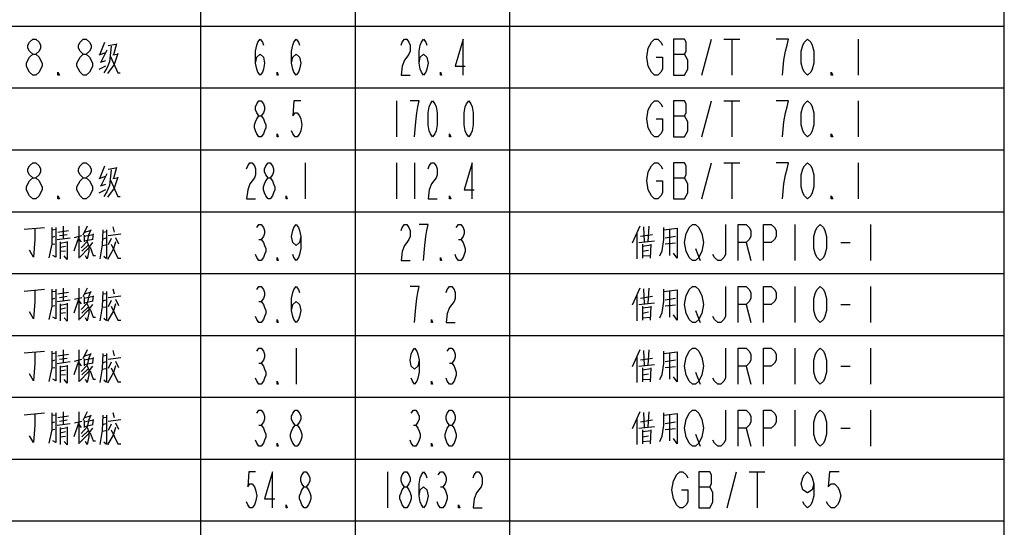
# Model space of a CAD drawing. Header units: millimetres. Extents: x 0 to 5902, y 0 to 4136.
# Tile 48 of 59: x 5416 to 5894, y 2877 to 3123. Entities that reach past the tile are written whole.
import ezdxf

# ---------------------------------------------------------------- set-up
doc = ezdxf.new("R2010")
doc.units = ezdxf.units.MM
doc.header["$LTSCALE"] = 81.675
doc.layers.get('0').update_dxf_attribs({"linetype": 'CONTINUOUS'})
doc.layers.add('010008340000_DXF_TABLE', color=7, linetype='CONTINUOUS')

# ---------------------------------------------------------------- blocks, each defined once
blk = doc.blocks.new('TABLE_BL0', base_point=(5418.04, 2054.83))
at = {"layer": '010008340000_DXF_TABLE', "color": 2, "linetype": 'Continuous'}
for p, q in [((5504.17, 330.25), (5504.17, 3780.25)), ((5579.17, 360.25), (5579.17, 3780.25)), ((5654.17, 330.25), (5654.17, 3780.25)), ((5894.17, 330.25), (5894.17, 3780.25)), ((4934.17, 3120.25), (5894.17, 3120.25)), ((4934.17, 3090.25), (5894.17, 3090.25)), ((4934.17, 3060.25), (5894.17, 3060.25)), ((4934.17, 3030.25), (5894.17, 3030.25)), ((4934.17, 3000.25), (5894.17, 3000.25)), ((4934.17, 2970.25), (5894.17, 2970.25)), ((4934.17, 2940.25), (5894.17, 2940.25)), ((4934.17, 2910.25), (5894.17, 2910.25)), ((4934.17, 2880.25), (5894.17, 2880.25))]:
    blk.add_line(p, q, dxfattribs=at)
at = {"layer": '010008340000_DXF_TABLE', "color": 5, "linetype": 'Continuous'}
for p, q in [((5457.42, 3112.31), (5455.09, 3106.67)), ((5459.17, 3110.9), (5462.96, 3111.46)), ((5463.25, 3111.75), (5461.79, 3106.38)), ((5747.37, 3096.5), (5751.97, 3114)), ((5758.09, 3114), (5765.75, 3114)), ((5761.92, 3114), (5761.92, 3096.5)), ((5823.17, 3114), (5823.17, 3096.5)), ((5454.79, 3106.38), (5458, 3107.51)), ((5458.59, 3108.64), (5455.67, 3102.71)), ((5461.5, 3106.38), (5463.54, 3106.67)), ((5733.59, 3106.71), (5738.95, 3106.71)), ((5455.38, 3102.71), (5458, 3103.56)), ((5454.79, 3099.33), (5458, 3101.02)), ((5599.17, 3084), (5599.17, 3066.5)), ((5747.37, 3066.5), (5751.97, 3084)), ((5758.09, 3084), (5765.75, 3084)), ((5761.92, 3084), (5761.92, 3066.5)), ((5823.17, 3084), (5823.17, 3066.5)), ((5733.59, 3076.71), (5738.95, 3076.71)), ((5457.42, 3052.31), (5455.09, 3046.67)), ((5459.17, 3050.9), (5462.96, 3051.46)), ((5463.25, 3051.75), (5461.79, 3046.38)), ((5554.79, 3054), (5554.79, 3036.5)), ((5599.17, 3054), (5599.17, 3036.5)), ((5607.92, 3054), (5607.92, 3036.5)), ((5747.37, 3036.5), (5751.97, 3054)), ((5758.09, 3054), (5765.75, 3054)), ((5761.92, 3054), (5761.92, 3036.5)), ((5823.17, 3054), (5823.17, 3036.5)), ((5454.79, 3046.38), (5458, 3047.51)), ((5458.59, 3048.64), (5455.67, 3042.71)), ((5461.5, 3046.38), (5463.54, 3046.67)), ((5733.59, 3046.71), (5738.95, 3046.71)), ((5454.79, 3039.33), (5458, 3041.02)), ((5455.38, 3042.71), (5458, 3043.56)), ((5418.34, 3021.75), (5428.25, 3022.59)), ((5423.59, 3022.03), (5423.59, 3016.67)), ((5431.75, 3021.46), (5433.79, 3021.75)), ((5434.67, 3020.34), (5439.92, 3021.18)), ((5437.29, 3023.16), (5437.29, 3017.23)), ((5444.88, 3023.16), (5444.88, 3007.63)), ((5448.96, 3023.16), (5446.92, 3018.92)), ((5447.79, 3020.34), (5450.42, 3021.18)), ((5450.71, 3021.46), (5449.54, 3018.92)), ((5456.54, 3021.46), (5456.25, 3014.13)), ((5458.29, 3021.46), (5458.29, 3007.63)), ((5461.5, 3022.88), (5462.09, 3020.34)), ((5717.29, 3023.16), (5713.5, 3014.97)), ((5719.04, 3022.88), (5719.34, 3015.54)), ((5721.67, 3023.16), (5721.09, 3015.82)), ((5728.96, 3021.46), (5735.38, 3022.31)), ((5731.88, 3009.04), (5731.88, 3021.46)), ((5792.54, 3024), (5792.54, 3006.5)), ((5829.29, 3024), (5829.29, 3006.5)), ((5431.75, 3017.79), (5433.21, 3018.36)), ((5434.38, 3016.67), (5440.79, 3017.51)), ((5435.54, 3018.64), (5439.34, 3019.21)), ((5444.88, 3018.08), (5442.54, 3011.02)), ((5442.84, 3017.79), (5446.34, 3018.64)), ((5444.88, 3016.95), (5446.04, 3015.54)), ((5447.5, 3018.36), (5451.88, 3019.21)), ((5447.5, 3018.92), (5447.5, 3015.54)), ((5447.5, 3016.1), (5451.88, 3016.95)), ((5451.88, 3019.49), (5451.59, 3016.95)), ((5456.54, 3020.34), (5458.29, 3020.62)), ((5456.54, 3016.95), (5458, 3017.51)), ((5459.17, 3018.64), (5465.29, 3019.49)), ((5460.63, 3017.23), (5459.17, 3014.13)), ((5462.67, 3017.79), (5464.13, 3014.69)), ((5532.37, 3016.71), (5533.47, 3016.71)), ((5629.25, 3016.71), (5630.34, 3016.71)), ((5715.84, 3019.77), (5715.84, 3007.35)), ((5716.71, 3015.25), (5724.29, 3016.1)), ((5717.59, 3018.36), (5723.42, 3019.21)), ((5729.54, 3017.51), (5734.5, 3018.36)), ((5431.75, 3014.41), (5433.21, 3014.69)), ((5435.84, 3015.54), (5435.84, 3007.35)), ((5435.84, 3014.97), (5439.34, 3015.54)), ((5435.84, 3013), (5438.46, 3013.56)), ((5435.84, 3011.02), (5438.46, 3011.3)), ((5449.84, 3012.71), (5445.46, 3008.2)), ((5449.54, 3014.13), (5446.34, 3011.02)), ((5451.59, 3015.25), (5449.84, 3013)), ((5456.25, 3014.13), (5455.09, 3007.35)), ((5456.25, 3013.84), (5458, 3014.13)), ((5718.46, 3014.41), (5718.46, 3007.63)), ((5718.46, 3013.56), (5722.54, 3014.13)), ((5718.46, 3011.02), (5721.38, 3011.59)), ((5722.54, 3014.41), (5722.25, 3007.63)), ((5734.5, 3014.97), (5729.54, 3014.41)), ((5744.31, 3012.34), (5746.61, 3006.5)), ((5768.81, 3015.25), (5771.11, 3006.5)), ((5814.75, 3015.25), (5819.34, 3015.25)), ((5448.96, 3007.35), (5448.09, 3008.76)), ((5458.29, 3007.35), (5457.13, 3008.48)), ((5718.46, 3008.76), (5722.25, 3009.04)), ((5418.34, 2991.75), (5428.25, 2992.59)), ((5423.59, 2992.03), (5423.59, 2986.67)), ((5437.29, 2993.16), (5437.29, 2987.23)), ((5444.88, 2993.16), (5444.88, 2977.63)), ((5448.96, 2993.16), (5446.92, 2988.92)), ((5461.5, 2992.88), (5462.09, 2990.33)), ((5717.29, 2993.16), (5713.5, 2984.97)), ((5719.04, 2992.88), (5719.34, 2985.54)), ((5721.67, 2993.16), (5721.09, 2985.82)), ((5728.96, 2991.46), (5735.38, 2992.31)), ((5792.54, 2994), (5792.54, 2976.5)), ((5829.29, 2994), (5829.29, 2976.5)), ((5431.75, 2991.46), (5433.79, 2991.75)), ((5431.75, 2987.79), (5433.21, 2988.36)), ((5434.38, 2986.67), (5440.79, 2987.51)), ((5434.67, 2990.33), (5439.92, 2991.18)), ((5435.54, 2988.64), (5439.34, 2989.21)), ((5444.88, 2988.08), (5442.54, 2981.02)), ((5442.84, 2987.79), (5446.34, 2988.64)), ((5447.5, 2988.36), (5451.88, 2989.21)), ((5447.5, 2988.92), (5447.5, 2985.54)), ((5447.79, 2990.33), (5450.42, 2991.18)), ((5450.71, 2991.46), (5449.54, 2988.92)), ((5451.88, 2989.49), (5451.59, 2986.95)), ((5456.54, 2991.46), (5456.25, 2984.13)), ((5456.54, 2990.33), (5458.29, 2990.62)), ((5456.54, 2986.95), (5458, 2987.51)), ((5458.29, 2991.46), (5458.29, 2977.63)), ((5459.17, 2988.64), (5465.29, 2989.49)), ((5460.63, 2987.23), (5459.17, 2984.13)), ((5462.67, 2987.79), (5464.13, 2984.69)), ((5715.84, 2989.77), (5715.84, 2977.35)), ((5717.59, 2988.36), (5723.42, 2989.21)), ((5729.54, 2987.51), (5734.5, 2988.36)), ((5731.88, 2979.04), (5731.88, 2991.46)), ((5431.75, 2984.41), (5433.21, 2984.69)), ((5435.84, 2985.54), (5435.84, 2977.35)), ((5435.84, 2984.97), (5439.34, 2985.54)), ((5435.84, 2983), (5438.46, 2983.56)), ((5444.88, 2986.95), (5446.04, 2985.54)), ((5449.84, 2982.71), (5445.46, 2978.2)), ((5449.54, 2984.13), (5446.34, 2981.02)), ((5447.5, 2986.1), (5451.88, 2986.95)), ((5451.59, 2985.25), (5449.84, 2983)), ((5456.25, 2984.13), (5455.09, 2977.35)), ((5456.25, 2983.84), (5458, 2984.13)), ((5532.37, 2986.71), (5533.47, 2986.71)), ((5716.71, 2985.25), (5724.29, 2986.1)), ((5718.46, 2984.41), (5718.46, 2977.63)), ((5718.46, 2983.56), (5722.54, 2984.13)), ((5722.54, 2984.41), (5722.25, 2977.63)), ((5734.5, 2984.97), (5729.54, 2984.41)), ((5768.81, 2985.25), (5771.11, 2976.5)), ((5814.75, 2985.25), (5819.34, 2985.25)), ((5435.84, 2981.02), (5438.46, 2981.3)), ((5448.96, 2977.35), (5448.09, 2978.76)), ((5458.29, 2977.35), (5457.13, 2978.48)), ((5718.46, 2981.02), (5721.38, 2981.58)), ((5718.46, 2978.76), (5722.25, 2979.04)), ((5744.31, 2982.34), (5746.61, 2976.5)), ((5550.42, 2964), (5550.42, 2946.5)), ((5792.54, 2964), (5792.54, 2946.5)), ((5829.29, 2964), (5829.29, 2946.5)), ((5418.34, 2961.75), (5428.25, 2962.59)), ((5423.59, 2962.03), (5423.59, 2956.67)), ((5431.75, 2961.46), (5433.79, 2961.75)), ((5434.67, 2960.34), (5439.92, 2961.18)), ((5435.54, 2958.64), (5439.34, 2959.21)), ((5437.29, 2963.16), (5437.29, 2957.23)), ((5442.84, 2957.79), (5446.34, 2958.64)), ((5444.88, 2963.16), (5444.88, 2947.63)), ((5448.96, 2963.16), (5446.92, 2958.92)), ((5447.5, 2958.36), (5451.88, 2959.21)), ((5447.5, 2958.92), (5447.5, 2955.54)), ((5447.79, 2960.34), (5450.42, 2961.18)), ((5450.71, 2961.46), (5449.54, 2958.92)), ((5451.88, 2959.49), (5451.59, 2956.95)), ((5456.54, 2961.46), (5456.25, 2954.13)), ((5456.54, 2960.34), (5458.29, 2960.62)), ((5458.29, 2961.46), (5458.29, 2947.63)), ((5459.17, 2958.64), (5465.29, 2959.49)), ((5461.5, 2962.88), (5462.09, 2960.34)), ((5717.29, 2963.16), (5713.5, 2954.97)), ((5715.84, 2959.77), (5715.84, 2947.35)), ((5717.59, 2958.36), (5723.42, 2959.21)), ((5719.04, 2962.88), (5719.34, 2955.54)), ((5721.67, 2963.16), (5721.09, 2955.82)), ((5728.96, 2961.46), (5735.38, 2962.31)), ((5731.88, 2949.04), (5731.88, 2961.46)), ((5431.75, 2957.79), (5433.21, 2958.36)), ((5431.75, 2954.41), (5433.21, 2954.69)), ((5434.38, 2956.67), (5440.79, 2957.51)), ((5435.84, 2955.54), (5435.84, 2947.35)), ((5435.84, 2954.97), (5439.34, 2955.54)), ((5444.88, 2958.08), (5442.54, 2951.02)), ((5444.88, 2956.95), (5446.04, 2955.54)), ((5449.54, 2954.13), (5446.34, 2951.02)), ((5447.5, 2956.1), (5451.88, 2956.95)), ((5451.59, 2955.25), (5449.84, 2953)), ((5456.25, 2954.13), (5455.09, 2947.35)), ((5456.25, 2953.84), (5458, 2954.13)), ((5456.54, 2956.95), (5458, 2957.51)), ((5460.63, 2957.23), (5459.17, 2954.13)), ((5462.67, 2957.79), (5464.13, 2954.69)), ((5532.37, 2956.71), (5533.47, 2956.71)), ((5624.87, 2956.71), (5625.97, 2956.71)), ((5716.71, 2955.25), (5724.29, 2956.1)), ((5718.46, 2954.41), (5718.46, 2947.63)), ((5718.46, 2953.56), (5722.54, 2954.13)), ((5722.54, 2954.41), (5722.25, 2947.63)), ((5729.54, 2957.51), (5734.5, 2958.36)), ((5734.5, 2954.97), (5729.54, 2954.41)), ((5768.81, 2955.25), (5771.11, 2946.5)), ((5814.75, 2955.25), (5819.34, 2955.25)), ((5435.84, 2953), (5438.46, 2953.56)), ((5435.84, 2951.02), (5438.46, 2951.3)), ((5449.84, 2952.71), (5445.46, 2948.2)), ((5718.46, 2951.02), (5721.38, 2951.58)), ((5718.46, 2948.76), (5722.25, 2949.04)), ((5744.31, 2952.34), (5746.61, 2946.5)), ((5448.96, 2947.35), (5448.09, 2948.76)), ((5458.29, 2947.35), (5457.13, 2948.48)), ((5418.34, 2931.75), (5428.25, 2932.59)), ((5423.59, 2932.03), (5423.59, 2926.67)), ((5431.75, 2931.46), (5433.79, 2931.75)), ((5434.67, 2930.33), (5439.92, 2931.18)), ((5437.29, 2933.16), (5437.29, 2927.23)), ((5444.88, 2933.16), (5444.88, 2917.63)), ((5448.96, 2933.16), (5446.92, 2928.92)), ((5447.79, 2930.33), (5450.42, 2931.18)), ((5450.71, 2931.46), (5449.54, 2928.92)), ((5456.54, 2931.46), (5456.25, 2924.13)), ((5456.54, 2930.33), (5458.29, 2930.62)), ((5458.29, 2931.46), (5458.29, 2917.63)), ((5461.5, 2932.88), (5462.09, 2930.33)), ((5717.29, 2933.16), (5713.5, 2924.97)), ((5719.04, 2932.88), (5719.34, 2925.54)), ((5721.67, 2933.16), (5721.09, 2925.82)), ((5728.96, 2931.46), (5735.38, 2932.31)), ((5731.88, 2919.04), (5731.88, 2931.46)), ((5792.54, 2934), (5792.54, 2916.5)), ((5829.29, 2934), (5829.29, 2916.5)), ((5431.75, 2927.79), (5433.21, 2928.36)), ((5434.38, 2926.67), (5440.79, 2927.51)), ((5435.54, 2928.64), (5439.34, 2929.21)), ((5435.84, 2925.54), (5435.84, 2917.35)), ((5435.84, 2924.97), (5439.34, 2925.54)), ((5444.88, 2928.08), (5442.54, 2921.02)), ((5442.84, 2927.79), (5446.34, 2928.64)), ((5444.88, 2926.95), (5446.04, 2925.54)), ((5447.5, 2928.36), (5451.88, 2929.21)), ((5447.5, 2928.92), (5447.5, 2925.54)), ((5447.5, 2926.1), (5451.88, 2926.95)), ((5451.59, 2925.25), (5449.84, 2923)), ((5451.88, 2929.49), (5451.59, 2926.95)), ((5456.54, 2926.95), (5458, 2927.51)), ((5459.17, 2928.64), (5465.29, 2929.49)), ((5460.63, 2927.23), (5459.17, 2924.13)), ((5462.67, 2927.79), (5464.13, 2924.69)), ((5532.37, 2926.71), (5533.47, 2926.71)), ((5607.37, 2926.71), (5608.47, 2926.71)), ((5715.84, 2929.77), (5715.84, 2917.35)), ((5716.71, 2925.25), (5724.29, 2926.1)), ((5717.59, 2928.36), (5723.42, 2929.21)), ((5729.54, 2927.51), (5734.5, 2928.36)), ((5768.81, 2925.25), (5771.11, 2916.5)), ((5814.75, 2925.25), (5819.34, 2925.25)), ((5431.75, 2924.41), (5433.21, 2924.69)), ((5435.84, 2923), (5438.46, 2923.56)), ((5435.84, 2921.02), (5438.46, 2921.3)), ((5449.84, 2922.71), (5445.46, 2918.2)), ((5449.54, 2924.13), (5446.34, 2921.02)), ((5456.25, 2924.13), (5455.09, 2917.35)), ((5456.25, 2923.84), (5458, 2924.13)), ((5718.46, 2924.41), (5718.46, 2917.63)), ((5718.46, 2923.56), (5722.54, 2924.13)), ((5718.46, 2921.02), (5721.38, 2921.58)), ((5722.54, 2924.41), (5722.25, 2917.63)), ((5734.5, 2924.97), (5729.54, 2924.41)), ((5744.31, 2922.34), (5746.61, 2916.5)), ((5448.96, 2917.35), (5448.09, 2918.76)), ((5458.29, 2917.35), (5457.13, 2918.48)), ((5718.46, 2918.76), (5722.25, 2919.04)), ((5594.79, 2904), (5594.79, 2886.5)), ((5759.62, 2886.5), (5764.22, 2904)), ((5770.34, 2904), (5778, 2904)), ((5774.17, 2904), (5774.17, 2886.5)), ((5620.5, 2896.71), (5621.59, 2896.71)), ((5745.84, 2896.71), (5751.2, 2896.71))]:
    blk.add_line(p, q, dxfattribs=at)
for points in [[(5422.53, 3106.71), (5421, 3108.17), (5420.23, 3109.63), (5420.23, 3111.09), (5421, 3112.55), (5422.53, 3114), (5424.06, 3114), (5425.59, 3112.55), (5426.36, 3111.09), (5426.36, 3109.63), (5425.59, 3108.17), (5424.06, 3106.71)], [(5447.03, 3106.71), (5445.5, 3108.17), (5444.73, 3109.63), (5444.73, 3111.09), (5445.5, 3112.55), (5447.03, 3114), (5448.56, 3114), (5450.09, 3112.55), (5450.86, 3111.09), (5450.86, 3109.63), (5450.09, 3108.17), (5448.56, 3106.71)], [(5530.73, 3102.34), (5531.28, 3105.25), (5532.92, 3106.71), (5534.56, 3105.25), (5535.11, 3102.34), (5534.56, 3099.42), (5534.01, 3097.96), (5532.92, 3096.5), (5531.83, 3097.96), (5531.28, 3099.42), (5530.73, 3102.34), (5530.73, 3108.17), (5531.28, 3111.09), (5531.83, 3112.55), (5532.92, 3114), (5534.01, 3112.55), (5534.56, 3111.09)], [(5548.23, 3102.34), (5548.78, 3105.25), (5550.42, 3106.71), (5552.06, 3105.25), (5552.61, 3102.34), (5552.06, 3099.42), (5551.51, 3097.96), (5550.42, 3096.5), (5549.32, 3097.96), (5548.78, 3099.42), (5548.23, 3102.34), (5548.23, 3108.17), (5548.78, 3111.09), (5549.32, 3112.55), (5550.42, 3114), (5551.51, 3112.55), (5552.06, 3111.09)], [(5601.36, 3111.09), (5601.9, 3112.55), (5603, 3114), (5604.09, 3114), (5605.18, 3112.55), (5605.73, 3111.09), (5605.73, 3108.17), (5605.18, 3106.71), (5604.09, 3105.25), (5603, 3103.8), (5601.9, 3100.88), (5601.36, 3096.5), (5605.73, 3096.5)], [(5610.11, 3102.34), (5610.65, 3105.25), (5612.29, 3106.71), (5613.93, 3105.25), (5614.48, 3102.34), (5613.93, 3099.42), (5613.39, 3097.96), (5612.29, 3096.5), (5611.2, 3097.96), (5610.65, 3099.42), (5610.11, 3102.34), (5610.11, 3108.17), (5610.65, 3111.09), (5611.2, 3112.55), (5612.29, 3114), (5613.39, 3112.55), (5613.93, 3111.09)], [(5631.43, 3096.5), (5631.43, 3114), (5627.61, 3100.88), (5632.53, 3100.88)], [(5725.17, 3105.25), (5728.23, 3105.25), (5728.23, 3099.42), (5727.47, 3097.96), (5725.93, 3096.5), (5724.4, 3096.5), (5722.87, 3097.96), (5722.11, 3099.42), (5721.34, 3100.88), (5720.58, 3105.25), (5721.34, 3109.63), (5722.11, 3111.09), (5722.87, 3112.55), (5724.4, 3114), (5725.93, 3114), (5727.47, 3112.55), (5728.23, 3111.09)], [(5733.59, 3114), (5733.59, 3096.5), (5738.95, 3096.5), (5739.72, 3097.96), (5740.48, 3099.42), (5740.48, 3103.8), (5739.72, 3105.25), (5738.95, 3106.71), (5739.72, 3108.17), (5739.72, 3112.55), (5738.95, 3114), (5733.59, 3114)], [(5786.42, 3096.5), (5787.18, 3103.8), (5787.95, 3108.17), (5788.72, 3111.09), (5789.48, 3114), (5783.36, 3114)], [(5798.67, 3096.5), (5797.14, 3097.96), (5796.37, 3099.42), (5795.61, 3102.34), (5795.61, 3108.17), (5796.37, 3111.09), (5797.14, 3112.55), (5798.67, 3114), (5800.2, 3112.55), (5800.97, 3111.09), (5801.73, 3108.17), (5801.73, 3102.34), (5800.97, 3099.42), (5800.2, 3097.96), (5798.67, 3096.5)], [(5422.53, 3096.5), (5421, 3097.96), (5420.23, 3099.42), (5419.47, 3100.88), (5419.47, 3102.34), (5420.23, 3103.8), (5421, 3105.25), (5422.53, 3106.71), (5424.06, 3106.71), (5425.59, 3105.25), (5426.36, 3103.8), (5427.12, 3102.34), (5427.12, 3100.88), (5426.36, 3099.42), (5425.59, 3097.96), (5424.06, 3096.5), (5422.53, 3096.5)], [(5447.03, 3096.5), (5445.5, 3097.96), (5444.73, 3099.42), (5443.97, 3100.88), (5443.97, 3102.34), (5444.73, 3103.8), (5445.5, 3105.25), (5447.03, 3106.71), (5448.56, 3106.71), (5450.09, 3105.25), (5450.86, 3103.8), (5451.62, 3102.34), (5451.62, 3100.88), (5450.86, 3099.42), (5450.09, 3097.96), (5448.56, 3096.5), (5447.03, 3096.5)], [(5460.63, 3110.62), (5459.75, 3103), (5458.59, 3099.89), (5457.13, 3097.63)], [(5463.84, 3106.95), (5462.09, 3101.58), (5458.88, 3097.35)], [(5460.34, 3105.54), (5463.84, 3097.63), (5465, 3097.63)], [(5435.54, 3096.5), (5434.78, 3096.5), (5434.78, 3097.96), (5435.54, 3096.5)], [(5541.67, 3096.5), (5541.12, 3096.5), (5541.12, 3097.96), (5541.67, 3096.5)], [(5621.04, 3096.5), (5620.5, 3096.5), (5620.5, 3097.96), (5621.04, 3096.5)], [(5810.92, 3096.5), (5810.15, 3096.5), (5810.15, 3097.96), (5810.92, 3096.5)], [(5532.37, 3076.71), (5531.28, 3078.17), (5530.73, 3079.63), (5530.73, 3081.09), (5531.28, 3082.55), (5532.37, 3084), (5533.47, 3084), (5534.56, 3082.55), (5535.11, 3081.09), (5535.11, 3079.63), (5534.56, 3078.17), (5533.47, 3076.71)], [(5552.61, 3084), (5549.32, 3084), (5548.78, 3076.71), (5549.87, 3078.17), (5550.97, 3078.17), (5552.06, 3076.71), (5552.61, 3075.25), (5553.15, 3072.34), (5552.61, 3069.42), (5552.06, 3067.96), (5550.97, 3066.5), (5549.87, 3066.5), (5548.78, 3067.96), (5548.23, 3069.42)], [(5607.92, 3066.5), (5608.47, 3073.8), (5609.01, 3078.17), (5609.56, 3081.09), (5610.11, 3084), (5605.73, 3084)], [(5616.67, 3066.5), (5615.57, 3067.96), (5615.03, 3069.42), (5614.48, 3072.34), (5614.48, 3078.17), (5615.03, 3081.09), (5615.57, 3082.55), (5616.67, 3084), (5617.76, 3082.55), (5618.31, 3081.09), (5618.86, 3078.17), (5618.86, 3072.34), (5618.31, 3069.42), (5617.76, 3067.96), (5616.67, 3066.5)], [(5634.17, 3066.5), (5633.08, 3067.96), (5632.53, 3069.42), (5631.98, 3072.34), (5631.98, 3078.17), (5632.53, 3081.09), (5633.08, 3082.55), (5634.17, 3084), (5635.26, 3082.55), (5635.81, 3081.09), (5636.36, 3078.17), (5636.36, 3072.34), (5635.81, 3069.42), (5635.26, 3067.96), (5634.17, 3066.5)], [(5725.17, 3075.25), (5728.23, 3075.25), (5728.23, 3069.42), (5727.47, 3067.96), (5725.93, 3066.5), (5724.4, 3066.5), (5722.87, 3067.96), (5722.11, 3069.42), (5721.34, 3070.88), (5720.58, 3075.25), (5721.34, 3079.63), (5722.11, 3081.09), (5722.87, 3082.55), (5724.4, 3084), (5725.93, 3084), (5727.47, 3082.55), (5728.23, 3081.09)], [(5733.59, 3084), (5733.59, 3066.5), (5738.95, 3066.5), (5739.72, 3067.96), (5740.48, 3069.42), (5740.48, 3073.8), (5739.72, 3075.25), (5738.95, 3076.71), (5739.72, 3078.17), (5739.72, 3082.55), (5738.95, 3084), (5733.59, 3084)], [(5786.42, 3066.5), (5787.18, 3073.8), (5787.95, 3078.17), (5788.72, 3081.09), (5789.48, 3084), (5783.36, 3084)], [(5798.67, 3066.5), (5797.14, 3067.96), (5796.37, 3069.42), (5795.61, 3072.34), (5795.61, 3078.17), (5796.37, 3081.09), (5797.14, 3082.55), (5798.67, 3084), (5800.2, 3082.55), (5800.97, 3081.09), (5801.73, 3078.17), (5801.73, 3072.34), (5800.97, 3069.42), (5800.2, 3067.96), (5798.67, 3066.5)], [(5532.37, 3066.5), (5531.28, 3067.96), (5530.73, 3069.42), (5530.18, 3070.88), (5530.18, 3072.34), (5530.73, 3073.8), (5531.28, 3075.25), (5532.37, 3076.71), (5533.47, 3076.71), (5534.56, 3075.25), (5535.11, 3073.8), (5535.65, 3072.34), (5535.65, 3070.88), (5535.11, 3069.42), (5534.56, 3067.96), (5533.47, 3066.5), (5532.37, 3066.5)], [(5541.67, 3066.5), (5541.12, 3066.5), (5541.12, 3067.96), (5541.67, 3066.5)], [(5625.42, 3066.5), (5624.87, 3066.5), (5624.87, 3067.96), (5625.42, 3066.5)], [(5810.92, 3066.5), (5810.15, 3066.5), (5810.15, 3067.96), (5810.92, 3066.5)], [(5422.53, 3046.71), (5421, 3048.17), (5420.23, 3049.63), (5420.23, 3051.09), (5421, 3052.55), (5422.53, 3054), (5424.06, 3054), (5425.59, 3052.55), (5426.36, 3051.09), (5426.36, 3049.63), (5425.59, 3048.17), (5424.06, 3046.71)], [(5447.03, 3046.71), (5445.5, 3048.17), (5444.73, 3049.63), (5444.73, 3051.09), (5445.5, 3052.55), (5447.03, 3054), (5448.56, 3054), (5450.09, 3052.55), (5450.86, 3051.09), (5450.86, 3049.63), (5450.09, 3048.17), (5448.56, 3046.71)], [(5460.63, 3050.62), (5459.75, 3043), (5458.59, 3039.89), (5457.13, 3037.63)], [(5526.36, 3051.09), (5526.9, 3052.55), (5528, 3054), (5529.09, 3054), (5530.18, 3052.55), (5530.73, 3051.09), (5530.73, 3048.17), (5530.18, 3046.71), (5529.09, 3045.25), (5528, 3043.8), (5526.9, 3040.88), (5526.36, 3036.5), (5530.73, 3036.5)], [(5536.75, 3046.71), (5535.65, 3048.17), (5535.11, 3049.63), (5535.11, 3051.09), (5535.65, 3052.55), (5536.75, 3054), (5537.84, 3054), (5538.93, 3052.55), (5539.48, 3051.09), (5539.48, 3049.63), (5538.93, 3048.17), (5537.84, 3046.71)], [(5614.48, 3051.09), (5615.03, 3052.55), (5616.12, 3054), (5617.22, 3054), (5618.31, 3052.55), (5618.86, 3051.09), (5618.86, 3048.17), (5618.31, 3046.71), (5617.22, 3045.25), (5616.12, 3043.8), (5615.03, 3040.88), (5614.48, 3036.5), (5618.86, 3036.5)], [(5635.81, 3036.5), (5635.81, 3054), (5631.98, 3040.88), (5636.9, 3040.88)], [(5725.17, 3045.25), (5728.23, 3045.25), (5728.23, 3039.42), (5727.47, 3037.96), (5725.93, 3036.5), (5724.4, 3036.5), (5722.87, 3037.96), (5722.11, 3039.42), (5721.34, 3040.88), (5720.58, 3045.25), (5721.34, 3049.63), (5722.11, 3051.09), (5722.87, 3052.55), (5724.4, 3054), (5725.93, 3054), (5727.47, 3052.55), (5728.23, 3051.09)], [(5733.59, 3054), (5733.59, 3036.5), (5738.95, 3036.5), (5739.72, 3037.96), (5740.48, 3039.42), (5740.48, 3043.8), (5739.72, 3045.25), (5738.95, 3046.71), (5739.72, 3048.17), (5739.72, 3052.55), (5738.95, 3054), (5733.59, 3054)], [(5786.42, 3036.5), (5787.18, 3043.8), (5787.95, 3048.17), (5788.72, 3051.09), (5789.48, 3054), (5783.36, 3054)], [(5798.67, 3036.5), (5797.14, 3037.96), (5796.37, 3039.42), (5795.61, 3042.34), (5795.61, 3048.17), (5796.37, 3051.09), (5797.14, 3052.55), (5798.67, 3054), (5800.2, 3052.55), (5800.97, 3051.09), (5801.73, 3048.17), (5801.73, 3042.34), (5800.97, 3039.42), (5800.2, 3037.96), (5798.67, 3036.5)], [(5422.53, 3036.5), (5421, 3037.96), (5420.23, 3039.42), (5419.47, 3040.88), (5419.47, 3042.34), (5420.23, 3043.8), (5421, 3045.25), (5422.53, 3046.71), (5424.06, 3046.71), (5425.59, 3045.25), (5426.36, 3043.8), (5427.12, 3042.34), (5427.12, 3040.88), (5426.36, 3039.42), (5425.59, 3037.96), (5424.06, 3036.5), (5422.53, 3036.5)], [(5447.03, 3036.5), (5445.5, 3037.96), (5444.73, 3039.42), (5443.97, 3040.88), (5443.97, 3042.34), (5444.73, 3043.8), (5445.5, 3045.25), (5447.03, 3046.71), (5448.56, 3046.71), (5450.09, 3045.25), (5450.86, 3043.8), (5451.62, 3042.34), (5451.62, 3040.88), (5450.86, 3039.42), (5450.09, 3037.96), (5448.56, 3036.5), (5447.03, 3036.5)], [(5463.84, 3046.95), (5462.09, 3041.58), (5458.88, 3037.35)], [(5460.34, 3045.54), (5463.84, 3037.63), (5465, 3037.63)], [(5536.75, 3036.5), (5535.65, 3037.96), (5535.11, 3039.42), (5534.56, 3040.88), (5534.56, 3042.34), (5535.11, 3043.8), (5535.65, 3045.25), (5536.75, 3046.71), (5537.84, 3046.71), (5538.93, 3045.25), (5539.48, 3043.8), (5540.03, 3042.34), (5540.03, 3040.88), (5539.48, 3039.42), (5538.93, 3037.96), (5537.84, 3036.5), (5536.75, 3036.5)], [(5435.54, 3036.5), (5434.78, 3036.5), (5434.78, 3037.96), (5435.54, 3036.5)], [(5546.04, 3036.5), (5545.5, 3036.5), (5545.5, 3037.96), (5546.04, 3036.5)], [(5625.42, 3036.5), (5624.87, 3036.5), (5624.87, 3037.96), (5625.42, 3036.5)], [(5810.92, 3036.5), (5810.15, 3036.5), (5810.15, 3037.96), (5810.92, 3036.5)], [(5431.75, 3022.59), (5431.75, 3014.41), (5430.29, 3007.92)], [(5433.79, 3022.59), (5433.79, 3008.2), (5432.34, 3009.04)], [(5531.28, 3022.55), (5532.37, 3024), (5533.47, 3024), (5534.56, 3022.55), (5535.11, 3021.09), (5535.11, 3019.63), (5534.56, 3018.17), (5533.47, 3016.71), (5534.56, 3015.25), (5535.11, 3013.8), (5535.65, 3012.34), (5535.65, 3010.88), (5535.11, 3009.42), (5534.56, 3007.96), (5533.47, 3006.5), (5532.37, 3006.5), (5531.28, 3007.96), (5530.73, 3009.42)], [(5552.61, 3018.17), (5552.06, 3015.25), (5550.42, 3013.8), (5548.78, 3015.25), (5548.23, 3018.17), (5548.78, 3021.09), (5549.32, 3022.55), (5550.42, 3024), (5551.51, 3022.55), (5552.06, 3021.09), (5552.61, 3018.17), (5552.61, 3012.34), (5552.06, 3009.42), (5551.51, 3007.96), (5550.42, 3006.5), (5549.32, 3007.96), (5548.78, 3009.42)], [(5601.36, 3021.09), (5601.9, 3022.55), (5603, 3024), (5604.09, 3024), (5605.18, 3022.55), (5605.73, 3021.09), (5605.73, 3018.17), (5605.18, 3016.71), (5604.09, 3015.25), (5603, 3013.8), (5601.9, 3010.88), (5601.36, 3006.5), (5605.73, 3006.5)], [(5612.29, 3006.5), (5612.84, 3013.8), (5613.39, 3018.17), (5613.93, 3021.09), (5614.48, 3024), (5610.11, 3024)], [(5628.15, 3022.55), (5629.25, 3024), (5630.34, 3024), (5631.43, 3022.55), (5631.98, 3021.09), (5631.98, 3019.63), (5631.43, 3018.17), (5630.34, 3016.71), (5631.43, 3015.25), (5631.98, 3013.8), (5632.53, 3012.34), (5632.53, 3010.88), (5631.98, 3009.42), (5631.43, 3007.96), (5630.34, 3006.5), (5629.25, 3006.5), (5628.15, 3007.96), (5627.61, 3009.42)], [(5726.92, 3008.76), (5728.09, 3011.3), (5728.96, 3016.67), (5728.96, 3022.59)], [(5735.38, 3022.31), (5735.38, 3007.63), (5733.63, 3010.17)], [(5746.61, 3009.42), (5745.84, 3007.96), (5744.31, 3006.5), (5742.78, 3006.5), (5741.25, 3007.96), (5740.48, 3009.42), (5739.72, 3010.88), (5738.95, 3015.25), (5739.72, 3019.63), (5740.48, 3021.09), (5741.25, 3022.55), (5742.78, 3024), (5744.31, 3024), (5745.84, 3022.55), (5746.61, 3021.09), (5747.37, 3019.63), (5748.14, 3015.25), (5747.37, 3010.88), (5746.61, 3009.42)], [(5758.86, 3024), (5758.86, 3009.42), (5758.09, 3007.96), (5756.56, 3006.5), (5755.03, 3006.5), (5753.5, 3007.96), (5752.73, 3009.42)], [(5764.98, 3006.5), (5764.98, 3024), (5768.81, 3024), (5770.34, 3022.55), (5771.11, 3021.09), (5771.11, 3018.17), (5770.34, 3016.71), (5768.81, 3015.25), (5764.98, 3015.25)], [(5777.23, 3006.5), (5777.23, 3024), (5781.06, 3024), (5782.59, 3022.55), (5783.36, 3021.09), (5783.36, 3018.17), (5782.59, 3016.71), (5781.06, 3015.25), (5777.23, 3015.25)], [(5804.79, 3006.5), (5803.26, 3007.96), (5802.5, 3009.42), (5801.73, 3012.34), (5801.73, 3018.17), (5802.5, 3021.09), (5803.26, 3022.55), (5804.79, 3024), (5806.33, 3022.55), (5807.09, 3021.09), (5807.86, 3018.17), (5807.86, 3012.34), (5807.09, 3009.42), (5806.33, 3007.96), (5804.79, 3006.5)], [(5423.59, 3016.67), (5423, 3008.2), (5420.96, 3011.59)], [(5449.54, 3018.64), (5448.96, 3015.82), (5446.04, 3012.71)], [(5439.34, 3015.82), (5439.34, 3007.07), (5437.88, 3008.76)], [(5448.96, 3015.54), (5449.84, 3013.56), (5449.84, 3011.02), (5448.96, 3007.35)], [(5450.42, 3013), (5451.88, 3009.04), (5453.04, 3009.04)], [(5462.67, 3015.54), (5461.79, 3012.15), (5458.88, 3007.07)], [(5460.63, 3014.41), (5463.84, 3007.63), (5465.29, 3007.63)], [(5541.67, 3006.5), (5541.12, 3006.5), (5541.12, 3007.96), (5541.67, 3006.5)], [(5621.04, 3006.5), (5620.5, 3006.5), (5620.5, 3007.96), (5621.04, 3006.5)], [(5431.75, 2992.59), (5431.75, 2984.41), (5430.29, 2977.92)], [(5433.79, 2992.59), (5433.79, 2978.2), (5432.34, 2979.04)], [(5531.28, 2992.55), (5532.37, 2994), (5533.47, 2994), (5534.56, 2992.55), (5535.11, 2991.09), (5535.11, 2989.63), (5534.56, 2988.17), (5533.47, 2986.71), (5534.56, 2985.25), (5535.11, 2983.8), (5535.65, 2982.34), (5535.65, 2980.88), (5535.11, 2979.42), (5534.56, 2977.96), (5533.47, 2976.5), (5532.37, 2976.5), (5531.28, 2977.96), (5530.73, 2979.42)], [(5548.23, 2982.34), (5548.78, 2985.25), (5550.42, 2986.71), (5552.06, 2985.25), (5552.61, 2982.34), (5552.06, 2979.42), (5551.51, 2977.96), (5550.42, 2976.5), (5549.32, 2977.96), (5548.78, 2979.42), (5548.23, 2982.34), (5548.23, 2988.17), (5548.78, 2991.09), (5549.32, 2992.55), (5550.42, 2994), (5551.51, 2992.55), (5552.06, 2991.09)], [(5607.92, 2976.5), (5608.47, 2983.8), (5609.01, 2988.17), (5609.56, 2991.09), (5610.11, 2994), (5605.73, 2994)], [(5623.23, 2991.09), (5623.78, 2992.55), (5624.87, 2994), (5625.97, 2994), (5627.06, 2992.55), (5627.61, 2991.09), (5627.61, 2988.17), (5627.06, 2986.71), (5625.97, 2985.25), (5624.87, 2983.8), (5623.78, 2980.88), (5623.23, 2976.5), (5627.61, 2976.5)], [(5726.92, 2978.76), (5728.09, 2981.3), (5728.96, 2986.67), (5728.96, 2992.59)], [(5735.38, 2992.31), (5735.38, 2977.63), (5733.63, 2980.17)], [(5746.61, 2979.42), (5745.84, 2977.96), (5744.31, 2976.5), (5742.78, 2976.5), (5741.25, 2977.96), (5740.48, 2979.42), (5739.72, 2980.88), (5738.95, 2985.25), (5739.72, 2989.63), (5740.48, 2991.09), (5741.25, 2992.55), (5742.78, 2994), (5744.31, 2994), (5745.84, 2992.55), (5746.61, 2991.09), (5747.37, 2989.63), (5748.14, 2985.25), (5747.37, 2980.88), (5746.61, 2979.42)], [(5758.86, 2994), (5758.86, 2979.42), (5758.09, 2977.96), (5756.56, 2976.5), (5755.03, 2976.5), (5753.5, 2977.96), (5752.73, 2979.42)], [(5764.98, 2976.5), (5764.98, 2994), (5768.81, 2994), (5770.34, 2992.55), (5771.11, 2991.09), (5771.11, 2988.17), (5770.34, 2986.71), (5768.81, 2985.25), (5764.98, 2985.25)], [(5777.23, 2976.5), (5777.23, 2994), (5781.06, 2994), (5782.59, 2992.55), (5783.36, 2991.09), (5783.36, 2988.17), (5782.59, 2986.71), (5781.06, 2985.25), (5777.23, 2985.25)], [(5804.79, 2976.5), (5803.26, 2977.96), (5802.5, 2979.42), (5801.73, 2982.34), (5801.73, 2988.17), (5802.5, 2991.09), (5803.26, 2992.55), (5804.79, 2994), (5806.33, 2992.55), (5807.09, 2991.09), (5807.86, 2988.17), (5807.86, 2982.34), (5807.09, 2979.42), (5806.33, 2977.96), (5804.79, 2976.5)], [(5449.54, 2988.64), (5448.96, 2985.82), (5446.04, 2982.71)], [(5423.59, 2986.67), (5423, 2978.2), (5420.96, 2981.58)], [(5439.34, 2985.82), (5439.34, 2977.07), (5437.88, 2978.76)], [(5448.96, 2985.54), (5449.84, 2983.56), (5449.84, 2981.02), (5448.96, 2977.35)], [(5450.42, 2983), (5451.88, 2979.04), (5453.04, 2979.04)], [(5462.67, 2985.54), (5461.79, 2982.15), (5458.88, 2977.07)], [(5460.63, 2984.41), (5463.84, 2977.63), (5465.29, 2977.63)], [(5541.67, 2976.5), (5541.12, 2976.5), (5541.12, 2977.96), (5541.67, 2976.5)], [(5616.67, 2976.5), (5616.12, 2976.5), (5616.12, 2977.96), (5616.67, 2976.5)], [(5531.28, 2962.55), (5532.37, 2964), (5533.47, 2964), (5534.56, 2962.55), (5535.11, 2961.09), (5535.11, 2959.63), (5534.56, 2958.17), (5533.47, 2956.71), (5534.56, 2955.25), (5535.11, 2953.8), (5535.65, 2952.34), (5535.65, 2950.88), (5535.11, 2949.42), (5534.56, 2947.96), (5533.47, 2946.5), (5532.37, 2946.5), (5531.28, 2947.96), (5530.73, 2949.42)], [(5610.11, 2958.17), (5609.56, 2955.25), (5607.92, 2953.8), (5606.28, 2955.25), (5605.73, 2958.17), (5606.28, 2961.09), (5606.83, 2962.55), (5607.92, 2964), (5609.01, 2962.55), (5609.56, 2961.09), (5610.11, 2958.17), (5610.11, 2952.34), (5609.56, 2949.42), (5609.01, 2947.96), (5607.92, 2946.5), (5606.83, 2947.96), (5606.28, 2949.42)], [(5623.78, 2962.55), (5624.87, 2964), (5625.97, 2964), (5627.06, 2962.55), (5627.61, 2961.09), (5627.61, 2959.63), (5627.06, 2958.17), (5625.97, 2956.71), (5627.06, 2955.25), (5627.61, 2953.8), (5628.15, 2952.34), (5628.15, 2950.88), (5627.61, 2949.42), (5627.06, 2947.96), (5625.97, 2946.5), (5624.87, 2946.5), (5623.78, 2947.96), (5623.23, 2949.42)], [(5746.61, 2949.42), (5745.84, 2947.96), (5744.31, 2946.5), (5742.78, 2946.5), (5741.25, 2947.96), (5740.48, 2949.42), (5739.72, 2950.88), (5738.95, 2955.25), (5739.72, 2959.63), (5740.48, 2961.09), (5741.25, 2962.55), (5742.78, 2964), (5744.31, 2964), (5745.84, 2962.55), (5746.61, 2961.09), (5747.37, 2959.63), (5748.14, 2955.25), (5747.37, 2950.88), (5746.61, 2949.42)], [(5758.86, 2964), (5758.86, 2949.42), (5758.09, 2947.96), (5756.56, 2946.5), (5755.03, 2946.5), (5753.5, 2947.96), (5752.73, 2949.42)], [(5764.98, 2946.5), (5764.98, 2964), (5768.81, 2964), (5770.34, 2962.55), (5771.11, 2961.09), (5771.11, 2958.17), (5770.34, 2956.71), (5768.81, 2955.25), (5764.98, 2955.25)], [(5777.23, 2946.5), (5777.23, 2964), (5781.06, 2964), (5782.59, 2962.55), (5783.36, 2961.09), (5783.36, 2958.17), (5782.59, 2956.71), (5781.06, 2955.25), (5777.23, 2955.25)], [(5804.79, 2946.5), (5803.26, 2947.96), (5802.5, 2949.42), (5801.73, 2952.34), (5801.73, 2958.17), (5802.5, 2961.09), (5803.26, 2962.55), (5804.79, 2964), (5806.33, 2962.55), (5807.09, 2961.09), (5807.86, 2958.17), (5807.86, 2952.34), (5807.09, 2949.42), (5806.33, 2947.96), (5804.79, 2946.5)], [(5431.75, 2962.59), (5431.75, 2954.41), (5430.29, 2947.92)], [(5433.79, 2962.59), (5433.79, 2948.2), (5432.34, 2949.04)], [(5449.54, 2958.64), (5448.96, 2955.82), (5446.04, 2952.71)], [(5726.92, 2948.76), (5728.09, 2951.3), (5728.96, 2956.67), (5728.96, 2962.59)], [(5735.38, 2962.31), (5735.38, 2947.63), (5733.63, 2950.17)], [(5423.59, 2956.67), (5423, 2948.2), (5420.96, 2951.58)], [(5439.34, 2955.82), (5439.34, 2947.07), (5437.88, 2948.76)], [(5448.96, 2955.54), (5449.84, 2953.56), (5449.84, 2951.02), (5448.96, 2947.35)], [(5462.67, 2955.54), (5461.79, 2952.15), (5458.88, 2947.07)], [(5460.63, 2954.41), (5463.84, 2947.63), (5465.29, 2947.63)], [(5450.42, 2953), (5451.88, 2949.04), (5453.04, 2949.04)], [(5541.67, 2946.5), (5541.12, 2946.5), (5541.12, 2947.96), (5541.67, 2946.5)], [(5616.67, 2946.5), (5616.12, 2946.5), (5616.12, 2947.96), (5616.67, 2946.5)], [(5431.75, 2932.59), (5431.75, 2924.41), (5430.29, 2917.92)], [(5433.79, 2932.59), (5433.79, 2918.2), (5432.34, 2919.04)], [(5531.28, 2932.55), (5532.37, 2934), (5533.47, 2934), (5534.56, 2932.55), (5535.11, 2931.09), (5535.11, 2929.63), (5534.56, 2928.17), (5533.47, 2926.71), (5534.56, 2925.25), (5535.11, 2923.8), (5535.65, 2922.34), (5535.65, 2920.88), (5535.11, 2919.42), (5534.56, 2917.96), (5533.47, 2916.5), (5532.37, 2916.5), (5531.28, 2917.96), (5530.73, 2919.42)], [(5549.87, 2926.71), (5548.78, 2928.17), (5548.23, 2929.63), (5548.23, 2931.09), (5548.78, 2932.55), (5549.87, 2934), (5550.97, 2934), (5552.06, 2932.55), (5552.61, 2931.09), (5552.61, 2929.63), (5552.06, 2928.17), (5550.97, 2926.71)], [(5606.28, 2932.55), (5607.37, 2934), (5608.47, 2934), (5609.56, 2932.55), (5610.11, 2931.09), (5610.11, 2929.63), (5609.56, 2928.17), (5608.47, 2926.71), (5609.56, 2925.25), (5610.11, 2923.8), (5610.65, 2922.34), (5610.65, 2920.88), (5610.11, 2919.42), (5609.56, 2917.96), (5608.47, 2916.5), (5607.37, 2916.5), (5606.28, 2917.96), (5605.73, 2919.42)], [(5624.87, 2926.71), (5623.78, 2928.17), (5623.23, 2929.63), (5623.23, 2931.09), (5623.78, 2932.55), (5624.87, 2934), (5625.97, 2934), (5627.06, 2932.55), (5627.61, 2931.09), (5627.61, 2929.63), (5627.06, 2928.17), (5625.97, 2926.71)], [(5726.92, 2918.76), (5728.09, 2921.3), (5728.96, 2926.67), (5728.96, 2932.59)], [(5735.38, 2932.31), (5735.38, 2917.63), (5733.63, 2920.17)], [(5746.61, 2919.42), (5745.84, 2917.96), (5744.31, 2916.5), (5742.78, 2916.5), (5741.25, 2917.96), (5740.48, 2919.42), (5739.72, 2920.88), (5738.95, 2925.25), (5739.72, 2929.63), (5740.48, 2931.09), (5741.25, 2932.55), (5742.78, 2934), (5744.31, 2934), (5745.84, 2932.55), (5746.61, 2931.09), (5747.37, 2929.63), (5748.14, 2925.25), (5747.37, 2920.88), (5746.61, 2919.42)], [(5758.86, 2934), (5758.86, 2919.42), (5758.09, 2917.96), (5756.56, 2916.5), (5755.03, 2916.5), (5753.5, 2917.96), (5752.73, 2919.42)], [(5764.98, 2916.5), (5764.98, 2934), (5768.81, 2934), (5770.34, 2932.55), (5771.11, 2931.09), (5771.11, 2928.17), (5770.34, 2926.71), (5768.81, 2925.25), (5764.98, 2925.25)], [(5777.23, 2916.5), (5777.23, 2934), (5781.06, 2934), (5782.59, 2932.55), (5783.36, 2931.09), (5783.36, 2928.17), (5782.59, 2926.71), (5781.06, 2925.25), (5777.23, 2925.25)], [(5804.79, 2916.5), (5803.26, 2917.96), (5802.5, 2919.42), (5801.73, 2922.34), (5801.73, 2928.17), (5802.5, 2931.09), (5803.26, 2932.55), (5804.79, 2934), (5806.33, 2932.55), (5807.09, 2931.09), (5807.86, 2928.17), (5807.86, 2922.34), (5807.09, 2919.42), (5806.33, 2917.96), (5804.79, 2916.5)], [(5423.59, 2926.67), (5423, 2918.2), (5420.96, 2921.58)], [(5439.34, 2925.82), (5439.34, 2917.07), (5437.88, 2918.76)], [(5449.54, 2928.64), (5448.96, 2925.82), (5446.04, 2922.71)], [(5448.96, 2925.54), (5449.84, 2923.56), (5449.84, 2921.02), (5448.96, 2917.35)], [(5462.67, 2925.54), (5461.79, 2922.15), (5458.88, 2917.07)], [(5549.87, 2916.5), (5548.78, 2917.96), (5548.23, 2919.42), (5547.68, 2920.88), (5547.68, 2922.34), (5548.23, 2923.8), (5548.78, 2925.25), (5549.87, 2926.71), (5550.97, 2926.71), (5552.06, 2925.25), (5552.61, 2923.8), (5553.15, 2922.34), (5553.15, 2920.88), (5552.61, 2919.42), (5552.06, 2917.96), (5550.97, 2916.5), (5549.87, 2916.5)], [(5624.87, 2916.5), (5623.78, 2917.96), (5623.23, 2919.42), (5622.68, 2920.88), (5622.68, 2922.34), (5623.23, 2923.8), (5623.78, 2925.25), (5624.87, 2926.71), (5625.97, 2926.71), (5627.06, 2925.25), (5627.61, 2923.8), (5628.15, 2922.34), (5628.15, 2920.88), (5627.61, 2919.42), (5627.06, 2917.96), (5625.97, 2916.5), (5624.87, 2916.5)], [(5450.42, 2923), (5451.88, 2919.04), (5453.04, 2919.04)], [(5460.63, 2924.41), (5463.84, 2917.63), (5465.29, 2917.63)], [(5541.67, 2916.5), (5541.12, 2916.5), (5541.12, 2917.96), (5541.67, 2916.5)], [(5616.67, 2916.5), (5616.12, 2916.5), (5616.12, 2917.96), (5616.67, 2916.5)], [(5530.73, 2904), (5527.45, 2904), (5526.9, 2896.71), (5528, 2898.17), (5529.09, 2898.17), (5530.18, 2896.71), (5530.73, 2895.25), (5531.28, 2892.34), (5530.73, 2889.42), (5530.18, 2887.96), (5529.09, 2886.5), (5528, 2886.5), (5526.9, 2887.96), (5526.36, 2889.42)], [(5538.93, 2886.5), (5538.93, 2904), (5535.11, 2890.88), (5540.03, 2890.88)], [(5554.25, 2896.71), (5553.15, 2898.17), (5552.61, 2899.63), (5552.61, 2901.09), (5553.15, 2902.55), (5554.25, 2904), (5555.34, 2904), (5556.43, 2902.55), (5556.98, 2901.09), (5556.98, 2899.63), (5556.43, 2898.17), (5555.34, 2896.71)], [(5603, 2896.71), (5601.9, 2898.17), (5601.36, 2899.63), (5601.36, 2901.09), (5601.9, 2902.55), (5603, 2904), (5604.09, 2904), (5605.18, 2902.55), (5605.73, 2901.09), (5605.73, 2899.63), (5605.18, 2898.17), (5604.09, 2896.71)], [(5610.11, 2892.34), (5610.65, 2895.25), (5612.29, 2896.71), (5613.93, 2895.25), (5614.48, 2892.34), (5613.93, 2889.42), (5613.39, 2887.96), (5612.29, 2886.5), (5611.2, 2887.96), (5610.65, 2889.42), (5610.11, 2892.34), (5610.11, 2898.17), (5610.65, 2901.09), (5611.2, 2902.55), (5612.29, 2904), (5613.39, 2902.55), (5613.93, 2901.09)], [(5619.4, 2902.55), (5620.5, 2904), (5621.59, 2904), (5622.68, 2902.55), (5623.23, 2901.09), (5623.23, 2899.63), (5622.68, 2898.17), (5621.59, 2896.71), (5622.68, 2895.25), (5623.23, 2893.8), (5623.78, 2892.34), (5623.78, 2890.88), (5623.23, 2889.42), (5622.68, 2887.96), (5621.59, 2886.5), (5620.5, 2886.5), (5619.4, 2887.96), (5618.86, 2889.42)], [(5636.36, 2901.09), (5636.9, 2902.55), (5638, 2904), (5639.09, 2904), (5640.18, 2902.55), (5640.73, 2901.09), (5640.73, 2898.17), (5640.18, 2896.71), (5639.09, 2895.25), (5638, 2893.8), (5636.9, 2890.88), (5636.36, 2886.5), (5640.73, 2886.5)], [(5737.42, 2895.25), (5740.48, 2895.25), (5740.48, 2889.42), (5739.72, 2887.96), (5738.18, 2886.5), (5736.65, 2886.5), (5735.12, 2887.96), (5734.36, 2889.42), (5733.59, 2890.88), (5732.83, 2895.25), (5733.59, 2899.63), (5734.36, 2901.09), (5735.12, 2902.55), (5736.65, 2904), (5738.18, 2904), (5739.72, 2902.55), (5740.48, 2901.09)], [(5745.84, 2904), (5745.84, 2886.5), (5751.2, 2886.5), (5751.97, 2887.96), (5752.73, 2889.42), (5752.73, 2893.8), (5751.97, 2895.25), (5751.2, 2896.71), (5751.97, 2898.17), (5751.97, 2902.55), (5751.2, 2904), (5745.84, 2904)], [(5801.73, 2898.17), (5800.97, 2895.25), (5798.67, 2893.8), (5796.37, 2895.25), (5795.61, 2898.17), (5796.37, 2901.09), (5797.14, 2902.55), (5798.67, 2904), (5800.2, 2902.55), (5800.97, 2901.09), (5801.73, 2898.17), (5801.73, 2892.34), (5800.97, 2889.42), (5800.2, 2887.96), (5798.67, 2886.5), (5797.14, 2887.96), (5796.37, 2889.42)], [(5813.98, 2904), (5809.39, 2904), (5808.62, 2896.71), (5810.15, 2898.17), (5811.68, 2898.17), (5813.22, 2896.71), (5813.98, 2895.25), (5814.75, 2892.34), (5813.98, 2889.42), (5813.22, 2887.96), (5811.68, 2886.5), (5810.15, 2886.5), (5808.62, 2887.96), (5807.86, 2889.42)], [(5554.25, 2886.5), (5553.15, 2887.96), (5552.61, 2889.42), (5552.06, 2890.88), (5552.06, 2892.34), (5552.61, 2893.8), (5553.15, 2895.25), (5554.25, 2896.71), (5555.34, 2896.71), (5556.43, 2895.25), (5556.98, 2893.8), (5557.53, 2892.34), (5557.53, 2890.88), (5556.98, 2889.42), (5556.43, 2887.96), (5555.34, 2886.5), (5554.25, 2886.5)], [(5603, 2886.5), (5601.9, 2887.96), (5601.36, 2889.42), (5600.81, 2890.88), (5600.81, 2892.34), (5601.36, 2893.8), (5601.9, 2895.25), (5603, 2896.71), (5604.09, 2896.71), (5605.18, 2895.25), (5605.73, 2893.8), (5606.28, 2892.34), (5606.28, 2890.88), (5605.73, 2889.42), (5605.18, 2887.96), (5604.09, 2886.5), (5603, 2886.5)], [(5546.04, 2886.5), (5545.5, 2886.5), (5545.5, 2887.96), (5546.04, 2886.5)], [(5629.79, 2886.5), (5629.25, 2886.5), (5629.25, 2887.96), (5629.79, 2886.5)]]:
    blk.add_lwpolyline(points, dxfattribs=at)

msp = doc.modelspace()

# ---------------------------------------------------------------- block references
msp.add_blockref('TABLE_BL0', (5418.044, 2054.831))

doc.saveas('drawing.dxf')
